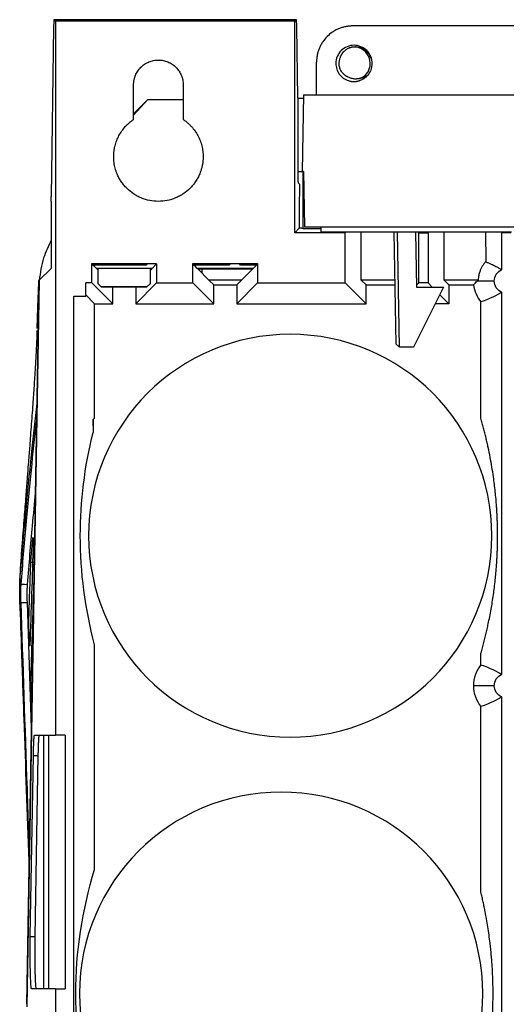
# Model space of a CAD drawing. Header units: millimetres. Extents: x 156812 to 157936, y 112087 to 113571.
# Tile 14 of 204: x 156813 to 156894, y 112869 to 113032. Entities that reach past the tile are written whole.
import ezdxf

# ---------------------------------------------------------------- set-up
doc = ezdxf.new("R2010")
doc.units = ezdxf.units.MM

msp = doc.modelspace()

# ---------------------------------------------------------------- linework, layer by layer
at = {"color": 7, "linetype": 'Continuous', "lineweight": 25}
for p, q in [((156819.43, 113032.06), (156819.16, 113032.33)), ((156819.16, 113032.33), (156819.16, 113032.33)), ((156824.16, 113032.33), (156819.16, 113032.33)), ((156824.16, 113032.33), (156819.16, 113032.33)), ((156819.43, 113032.06), (156819.43, 112913.89)), ((156858.98, 113032.06), (156819.43, 113032.06)), ((156824.16, 113032.33), (156824.18, 113032.31)), ((156854.22, 113032.31), (156824.18, 113032.31)), ((156854.25, 113032.33), (156854.22, 113032.31)), ((156859.25, 113032.33), (156854.25, 113032.33)), ((156854.25, 113032.33), (156854.25, 113032.33)), ((156859.25, 113032.33), (156854.25, 113032.33)), ((156858.98, 113032.06), (156859.25, 113032.33)), ((156858.98, 112997.06), (156858.98, 113032.06)), ((156859.25, 113032.33), (156859.25, 113032.33)), ((156929.28, 113031.29), (156868.57, 113031.29)), ((156819.09, 113031.08), (156818.7, 113003.05)), ((156859.48, 113019.41), (156859.31, 113031.07)), ((156871.13, 113026.86), (156871.03, 113027.07)), ((156862.58, 113019.89), (156862.58, 113025.3)), ((156832.33, 113015.81), (156832.33, 113021.55)), ((156840.53, 113021.55), (156840.53, 113015.81)), ((156860.43, 113019.89), (156860.2, 113007.18)), ((156860.43, 113019.89), (156937.43, 113019.89)), ((156834.7, 113019.14), (156832.33, 113016.54)), ((156832.34, 113016.78), (156834.7, 113019.14)), ((156834.7, 113019.14), (156840.53, 113019.14)), ((156859.54, 113019.35), (156859.48, 113019.41)), ((156859.54, 113007.26), (156859.54, 113019.35)), ((156859.54, 113019.33), (156860.42, 113019.33)), ((156833.11, 113017.5), (156832.33, 113016.76)), ((156859.54, 113007.18), (156860.2, 113007.18)), ((156860.43, 113007.18), (156860.2, 113007.18)), ((156860.37, 112997.72), (156860.37, 113007.18)), ((156860.43, 113007.18), (156860.59, 112998.06)), ((156859.61, 113005.26), (156859.75, 113005.12)), ((156818.69, 113002.3), (156818.69, 112991.16)), ((156858.98, 112997.06), (156859.74, 112997.82)), ((156867.33, 112997.06), (156858.98, 112997.06)), ((156863.37, 112997.72), (156860.37, 112997.72)), ((156860.59, 112998.06), (156937.27, 112998.06)), ((156863.37, 112997.16), (156863.37, 112998.06)), ((156867.42, 112997.16), (156863.37, 112997.16)), ((156867.33, 112997.06), (156867.42, 112997.16)), ((156867.33, 112988.75), (156867.33, 112997.06)), ((156879.43, 112997.16), (156867.42, 112997.16)), ((156869.98, 112989.23), (156869.99, 112997.16)), ((156875.76, 112978.62), (156875.42, 112997.16)), ((156876.3, 112978.1), (156875.98, 112997.16)), ((156878.98, 112997.16), (156879.14, 112988.05)), ((156879.53, 112997.06), (156879.43, 112997.16)), ((156881.12, 112997.16), (156879.43, 112997.16)), ((156879.53, 112988.75), (156879.53, 112997.06)), ((156879.53, 112997.06), (156881.03, 112997.06)), ((156881.12, 112997.16), (156881.03, 112997.06)), ((156881.03, 112997.06), (156881.03, 112988.75)), ((156893.13, 112997.16), (156881.12, 112997.16)), ((156883.68, 112989.23), (156883.69, 112997.16)), ((156890.56, 112997.16), (156890.57, 112992.24)), ((156893.23, 112997.06), (156893.13, 112997.16)), ((156894.82, 112997.16), (156893.13, 112997.16)), ((156893.23, 112990.92), (156893.23, 112997.06)), ((156894.73, 112997.06), (156893.23, 112997.06)), ((156818.68, 112991.14), (156816.71, 112989.18)), ((156825.43, 112991.95), (156834.63, 112991.95)), ((156825.43, 112988.75), (156825.43, 112991.95)), ((156825.43, 112991.95), (156825.57, 112991.81)), ((156825.57, 112991.75), (156825.57, 112991.81)), ((156825.57, 112991.78), (156834.45, 112991.78)), ((156835.39, 112991.16), (156826.16, 112991.16)), ((156826.16, 112991.16), (156826.18, 112991.14)), ((156826.18, 112991.14), (156826.28, 112991.03)), ((156826.38, 112991.14), (156826.18, 112991.14)), ((156826.28, 112991.03), (156826.38, 112991.03)), ((156826.38, 112991.14), (156826.42, 112988.64)), ((156834.45, 112991.78), (156834.45, 112991.71)), ((156834.63, 112991.89), (156834.63, 112991.95)), ((156836.13, 112991.89), (156834.63, 112991.89)), ((156835.1, 112988.64), (156835.14, 112991.14)), ((156835.14, 112991.14), (156835.38, 112991.14)), ((156835.14, 112990.9), (156835.27, 112991.03)), ((156835.27, 112991.03), (156835.14, 112991.03)), ((156835.27, 112991.03), (156835.38, 112991.14)), ((156835.38, 112991.14), (156835.39, 112991.16)), ((156836.13, 112991.89), (156835.39, 112991.16)), ((156836.13, 112991.89), (156836.13, 112988.75)), ((156842.13, 112991.95), (156848.33, 112991.95)), ((156842.13, 112988.75), (156842.13, 112991.95)), ((156842.13, 112991.95), (156842.27, 112991.81)), ((156842.27, 112991.75), (156842.27, 112991.81)), ((156848.15, 112991.71), (156842.3, 112991.71)), ((156852.09, 112991.16), (156842.86, 112991.16)), ((156842.86, 112991.16), (156842.88, 112991.14)), ((156842.88, 112991.14), (156842.98, 112991.03)), ((156842.88, 112991.14), (156852.08, 112991.14)), ((156842.98, 112991.03), (156844.78, 112989.23)), ((156851.97, 112991.03), (156842.98, 112991.03)), ((156843.67, 112990.35), (156843.68, 112991.03)), ((156848.15, 112991.78), (156848.33, 112991.95)), ((156848.33, 112991.89), (156848.15, 112991.71)), ((156848.15, 112991.78), (156848.15, 112991.71)), ((156848.33, 112991.89), (156848.33, 112991.95)), ((156849.83, 112991.89), (156848.33, 112991.89)), ((156849.83, 112991.95), (156852.83, 112991.95)), ((156849.83, 112991.95), (156849.83, 112991.89)), ((156849.83, 112991.95), (156850, 112991.78)), ((156850, 112991.71), (156849.83, 112991.89)), ((156850, 112991.78), (156852.65, 112991.78)), ((156850, 112991.78), (156850, 112991.71)), ((156852.65, 112991.71), (156850, 112991.71)), ((156850.17, 112989.23), (156851.97, 112991.03)), ((156851.97, 112991.03), (156852.08, 112991.14)), ((156852.08, 112991.14), (156852.09, 112991.16)), ((156852.65, 112991.71), (156852.09, 112991.16)), ((156852.65, 112991.71), (156852.69, 112991.75)), ((156852.83, 112991.95), (156852.69, 112991.81)), ((156852.69, 112991.75), (156852.69, 112991.81)), ((156852.83, 112991.95), (156852.83, 112988.75)), ((156816.67, 112989.13), (156814.63, 112869.3)), ((156816.71, 112989.17), (156814.66, 112868.86)), ((156844.78, 112989.23), (156845.57, 112988.45)), ((156850.17, 112989.23), (156844.78, 112989.23)), ((156849.39, 112988.45), (156850.17, 112989.23)), ((156869.98, 112989.23), (156870.77, 112988.45)), ((156875.57, 112989.23), (156869.98, 112989.23)), ((156883.68, 112989.23), (156884.47, 112988.45)), ((156889.32, 112989.23), (156883.68, 112989.23)), ((156891.98, 112989.06), (156889.15, 112989.06)), ((156825.43, 112988.75), (156824.43, 112988.75)), ((156824.43, 112986.57), (156824.43, 112988.75)), ((156825.43, 112988.75), (156828.87, 112985.31)), ((156826.93, 112988.14), (156826.42, 112988.64)), ((156826.53, 112988.53), (156826.42, 112988.64)), ((156827.04, 112988.03), (156826.53, 112988.53)), ((156826.93, 112988.14), (156834.59, 112988.14)), ((156826.93, 112988.14), (156827.04, 112988.03)), ((156834.48, 112988.03), (156827.04, 112988.03)), ((156828.87, 112985.31), (156828.87, 112988.03)), ((156836.13, 112988.75), (156832.69, 112985.31)), ((156832.69, 112988.03), (156832.69, 112985.31)), ((156834.48, 112988.03), (156834.99, 112988.53)), ((156834.48, 112988.03), (156834.59, 112988.14)), ((156835.1, 112988.64), (156834.59, 112988.14)), ((156835.1, 112988.64), (156834.99, 112988.53)), ((156836.13, 112988.75), (156842.13, 112988.75)), ((156842.13, 112988.75), (156845.57, 112985.31)), ((156845.57, 112985.31), (156845.57, 112988.45)), ((156845.57, 112988.45), (156849.39, 112988.45)), ((156852.83, 112988.75), (156849.39, 112985.31)), ((156849.39, 112988.45), (156849.39, 112985.31)), ((156852.83, 112988.75), (156867.33, 112988.75)), ((156867.33, 112988.75), (156870.77, 112985.31)), ((156870.77, 112985.31), (156870.77, 112988.45)), ((156870.77, 112988.45), (156875.58, 112988.45)), ((156883.61, 112988.05), (156878.63, 112978.1)), ((156879.13, 112988.36), (156879.53, 112988.75)), ((156879.14, 112988.05), (156883.61, 112988.05)), ((156881.03, 112988.75), (156879.53, 112988.75)), ((156881.73, 112988.05), (156881.03, 112988.75)), ((156884.47, 112988.45), (156884.47, 112985.31)), ((156884.47, 112988.45), (156888.57, 112988.45)), ((156893.23, 112923.92), (156893.23, 112987.21)), ((156822.43, 112986.57), (156824.43, 112986.57)), ((156822.43, 112681.52), (156822.43, 112986.57)), ((156825.87, 112985.31), (156824.43, 112986.75)), ((156884.47, 112985.31), (156882.98, 112986.79)), ((156889.79, 112966.33), (156889.79, 112985.59)), ((156825.87, 112985.31), (156828.87, 112985.31)), ((156825.87, 112966.33), (156825.87, 112985.31)), ((156832.69, 112985.31), (156845.57, 112985.31)), ((156849.39, 112985.31), (156870.77, 112985.31)), ((156884.47, 112985.31), (156882.24, 112985.31)), ((156816.37, 112981.57), (156816.36, 112981.22)), ((156875.76, 112978.62), (156876.3, 112978.1)), ((156878.63, 112978.1), (156876.3, 112978.1)), ((156825.58, 112966.05), (156825.87, 112966.33)), ((156825.58, 112966.05), (156825.61, 112963.98)), ((156825.61, 112966.08), (156825.61, 112963.98)), ((156815.32, 112942.5), (156815.87, 112942.49)), ((156814.7, 112935.85), (156815.4, 112915)), ((156825.87, 112891.63), (156825.87, 112928.81)), ((156889.79, 112925.53), (156889.79, 112927.45)), ((156815.58, 112923.27), (156815.29, 112923.28)), ((156815.54, 112922.96), (156815.29, 112922.96)), ((156891.98, 112922.06), (156888.54, 112922.06)), ((156815.5, 112920.68), (156815.46, 112919.48)), ((156893.23, 112853.92), (156893.23, 112920.21)), ((156889.79, 112887.86), (156889.79, 112918.59)), ((156815.94, 112913.89), (156819.43, 112913.89)), ((156817.43, 112913.89), (156817.43, 112871.89)), ((156818.23, 112913.89), (156818.23, 112871.89)), ((156821.03, 112913.89), (156819.43, 112913.89)), ((156821.03, 112913.89), (156821.03, 112871.89)), ((156815.24, 112880.52), (156815.76, 112910.52)), ((156815.76, 112910.52), (156816.56, 112910.52)), ((156815.24, 112880.52), (156816.04, 112880.52)), ((156819.43, 112871.89), (156815.43, 112871.89)), ((156819.43, 112871.89), (156819.43, 112667.91)), ((156819.43, 112871.89), (156821.03, 112871.89))]:
    msp.add_line(p, q, dxfattribs=at)
at = {"color": 7, "linetype": 'Continuous', "lineweight": 25, "flags": 128}
for points in [[(156859.75, 113005.12), (156859.74, 113001.03), (156859.74, 112997.82)], [(156818.68, 112991.14), (156818.69, 112991.15), (156818.69, 112991.16)], [(156825.6, 112991.71), (156825.58, 112991.73), (156825.57, 112991.75)], [(156826.16, 112991.16), (156825.85, 112991.47), (156825.6, 112991.71)], [(156834.45, 112991.71), (156829.5, 112991.71), (156825.6, 112991.71)], [(156834.45, 112991.78), (156834.55, 112991.87), (156834.63, 112991.95)], [(156834.63, 112991.89), (156834.53, 112991.79), (156834.45, 112991.71)], [(156842.27, 112991.78), (156842.94, 112991.78), (156848.15, 112991.78)], [(156842.27, 112991.75), (156842.29, 112991.73), (156842.3, 112991.71)], [(156842.86, 112991.16), (156842.55, 112991.47), (156842.3, 112991.71)], [(156816.71, 112989.17), (156816.71, 112989.17), (156816.71, 112989.18)], [(156813.71, 112938.85), (156814.28, 112938.85), (156814.72, 112938.84)], [(156813.7, 112935.85), (156814.26, 112935.85), (156814.7, 112935.85)], [(156816.04, 112880.52), (156816.33, 112897.32), (156816.56, 112910.52)]]:
    msp.add_lwpolyline(points, dxfattribs=at)
at = {"color": 7, "linetype": 'Continuous', "lineweight": 25}
for centre, radius, start, end in [((156868.78, 113025.09), 2.7, 297.5213, 107.4787), ((156868.78, 113025.09), 3, 251.8895, 296.8895), ((156893.98, 112989.06), 5.44, 186.478, 219.6275), ((156858.23, 112946.89), 33.35, 90, 270), ((156858.23, 112946.89), 33.35, 270, 90), ((156893.98, 112922.06), 5.44, 140.3725, 180), ((156893.98, 112922.06), 5.44, 180, 219.6275), ((156856.73, 112871.09), 33.35, 90, 270), ((156856.73, 112871.09), 33.35, 270, 90)]:
    msp.add_arc(centre, radius, start, end, dxfattribs=at)
for points, knots in [([(156819.16, 113032.33), (156819.16, 113032.33), (156819.15, 113032.33), (156819.15, 113032.31), (156819.14, 113032.29), (156819.14, 113032.26), (156819.13, 113032.21), (156819.13, 113032.12), (156819.12, 113031.99), (156819.11, 113031.8), (156819.1, 113031.58), (156819.1, 113031.34), (156819.1, 113031.17), (156819.09, 113031.08)], [0, 0, 0, 0, 0.05675, 0.113214, 0.169653, 0.226325, 0.283488, 0.39081, 0.498719, 0.629071, 0.760025, 0.879871, 1, 1, 1, 1]), ([(156859.31, 113031.07), (156859.31, 113031.12), (156859.31, 113031.21), (156859.31, 113031.33), (156859.31, 113031.45), (156859.3, 113031.61), (156859.3, 113031.8), (156859.29, 113031.98), (156859.28, 113032.12), (156859.27, 113032.22), (156859.26, 113032.28), (156859.26, 113032.32), (156859.25, 113032.33), (156859.25, 113032.33)], [0, 0, 0, 0, 0.060333, 0.120396, 0.180501, 0.240958, 0.368868, 0.496987, 0.606184, 0.715505, 0.810706, 0.905129, 1, 1, 1, 1]), ([(156868.57, 113031.29), (156868.49, 113031.29), (156868.33, 113031.29), (156868.08, 113031.27), (156867.84, 113031.25), (156867.6, 113031.21), (156867.24, 113031.15), (156866.78, 113031.03), (156866.22, 113030.82), (156865.69, 113030.57), (156865.04, 113030.17), (156864.31, 113029.56), (156863.7, 113028.83), (156863.3, 113028.18), (156863.05, 113027.65), (156862.84, 113027.09), (156862.71, 113026.58), (156862.63, 113026.11), (156862.59, 113025.71), (156862.58, 113025.43), (156862.58, 113025.3)], [0, 0, 0, 0, 0.026066, 0.052074, 0.078069, 0.104093, 0.130191, 0.193499, 0.256916, 0.318518, 0.380229, 0.500008, 0.619786, 0.681388, 0.7431, 0.806405, 0.869824, 0.913222, 0.956547, 1, 1, 1, 1]), ([(156871.78, 113025.09), (156871.78, 113025.47), (156871.71, 113025.87), (156871.4, 113026.6), (156871.18, 113026.94), (156870.63, 113027.48), (156870.3, 113027.71), (156869.56, 113028.01), (156869.17, 113028.09), (156868.4, 113028.09), (156868, 113028.01), (156867.27, 113027.71), (156866.93, 113027.48), (156866.39, 113026.94), (156866.16, 113026.6), (156865.86, 113025.87), (156865.78, 113025.47), (156865.78, 113025.09)], [0, 0, 0, 0, 0.125, 0.125, 0.25, 0.25, 0.375, 0.375, 0.5, 0.5, 0.625, 0.625, 0.75, 0.75, 0.875, 0.875, 1, 1, 1, 1]), ([(156866.51, 113026.03), (156866.53, 113026.07), (156866.55, 113026.16), (156866.6, 113026.28), (156866.64, 113026.38), (156866.69, 113026.47), (156866.74, 113026.58), (156866.86, 113026.76), (156867.03, 113026.98), (156867.25, 113027.21), (156867.47, 113027.38), (156867.72, 113027.54), (156867.89, 113027.62), (156867.97, 113027.66)], [0, 0, 0, 0, 0.0627226, 0.1191917, 0.1692582, 0.2128266, 0.2498413, 0.3279774, 0.5003442, 0.6149534, 0.7505381, 0.8750415, 1, 1, 1, 1]), ([(156867.97, 113027.66), (156868.02, 113027.68), (156868.11, 113027.72), (156868.25, 113027.76), (156868.41, 113027.8), (156868.6, 113027.84), (156868.86, 113027.87), (156869.28, 113027.86), (156869.8, 113027.75), (156870.43, 113027.47), (156871.07, 113026.95), (156871.59, 113026.13), (156871.81, 113025.08), (156871.67, 113024.24), (156871.43, 113023.7), (156871.27, 113023.42), (156871.09, 113023.17), (156870.88, 113022.94), (156870.66, 113022.74), (156870.41, 113022.56), (156870.23, 113022.46), (156870.14, 113022.41)], [0, 0, 0, 0, 0.016692, 0.034268, 0.052695, 0.071933, 0.101688, 0.143374, 0.217924, 0.286276, 0.38, 0.499945, 0.615488, 0.748777, 0.785683, 0.82225, 0.858272, 0.893567, 0.928792, 0.964334, 1, 1, 1, 1]), ([(156832.33, 113021.55), (156832.33, 113021.62), (156832.33, 113021.75), (156832.34, 113021.95), (156832.37, 113022.15), (156832.4, 113022.35), (156832.45, 113022.54), (156832.5, 113022.74), (156832.56, 113022.93), (156832.71, 113023.3), (156832.99, 113023.84), (156833.51, 113024.47), (156834.13, 113024.98), (156834.85, 113025.36), (156835.62, 113025.6), (156836.43, 113025.67), (156837.23, 113025.6), (156838, 113025.36), (156838.72, 113024.98), (156839.34, 113024.47), (156839.86, 113023.84), (156840.18, 113023.25), (156840.36, 113022.74), (156840.45, 113022.35), (156840.52, 113021.95), (156840.52, 113021.68), (156840.53, 113021.55)], [0, 0, 0, 0, 0.015767, 0.031423, 0.047005, 0.062551, 0.0781, 0.09369, 0.10936, 0.125145, 0.18758, 0.250103, 0.312538, 0.37506, 0.437495, 0.500018, 0.562453, 0.624975, 0.68741, 0.749933, 0.812368, 0.87489, 0.906304, 0.937423, 0.968553, 1, 1, 1, 1]), ([(156865.78, 113025.09), (156865.78, 113024.78), (156865.83, 113024.47), (156866.03, 113023.86), (156866.17, 113023.58), (156866.54, 113023.07), (156866.76, 113022.85), (156867.26, 113022.48), (156867.55, 113022.33), (156867.85, 113022.24)], [0, 0, 0, 0, 0.25, 0.25, 0.5, 0.5, 0.75, 0.75, 1, 1, 1, 1]), ([(156867.84, 113022.82), (156867.79, 113022.84), (156867.7, 113022.88), (156867.57, 113022.94), (156867.46, 113023.02), (156867.35, 113023.09), (156867.26, 113023.16), (156867.18, 113023.22), (156867.11, 113023.29), (156866.97, 113023.42), (156866.74, 113023.69), (156866.49, 113024.14), (156866.35, 113024.63), (156866.32, 113025.01), (156866.33, 113025.28), (156866.36, 113025.5), (156866.41, 113025.76), (156866.48, 113025.93), (156866.51, 113026.03)], [0, 0, 0, 0, 0.040357, 0.078183, 0.113433, 0.146082, 0.176128, 0.203581, 0.228465, 0.250808, 0.354635, 0.500361, 0.645933, 0.750059, 0.796847, 0.854053, 0.921808, 1, 1, 1, 1]), ([(156867.85, 113022.24), (156867.9, 113022.22), (156868.01, 113022.19), (156868.17, 113022.15), (156868.32, 113022.12), (156868.48, 113022.1), (156868.62, 113022.09), (156868.77, 113022.09), (156868.9, 113022.09), (156869.04, 113022.1), (156869.17, 113022.12), (156869.29, 113022.14), (156869.42, 113022.17), (156869.53, 113022.2), (156869.64, 113022.23), (156869.75, 113022.27), (156870.01, 113022.37), (156870.34, 113022.56), (156870.61, 113022.8), (156870.72, 113022.93), (156870.75, 113022.97), (156870.77, 113023), (156870.78, 113023.03), (156870.78, 113023.05), (156870.77, 113023.05), (156870.74, 113023.05), (156870.71, 113023.04), (156870.67, 113023.02), (156870.62, 113022.99), (156870.56, 113022.95), (156870.49, 113022.91), (156870.39, 113022.86), (156870.29, 113022.81), (156870.16, 113022.75), (156870.08, 113022.71), (156870.03, 113022.69)], [0, 0, 0, 0, 0.041036, 0.080888, 0.119509, 0.15686, 0.192915, 0.227656, 0.261311, 0.294213, 0.326309, 0.357552, 0.387895, 0.4173, 0.445734, 0.473167, 0.499576, 0.65039, 0.748995, 0.763745, 0.775646, 0.784791, 0.791335, 0.795686, 0.799044, 0.804125, 0.812008, 0.822962, 0.837082, 0.854408, 0.874963, 0.901103, 0.930668, 0.963646, 1, 1, 1, 1]), ([(156870.03, 113022.69), (156869.98, 113022.67), (156869.87, 113022.63), (156869.72, 113022.59), (156869.57, 113022.56), (156869.44, 113022.53), (156869.33, 113022.52), (156869.22, 113022.51), (156869.13, 113022.51), (156869.05, 113022.51), (156868.98, 113022.51), (156868.84, 113022.51), (156868.63, 113022.54), (156868.34, 113022.6), (156868.08, 113022.69), (156867.92, 113022.78), (156867.84, 113022.82)], [0, 0, 0, 0, 0.07693, 0.147746, 0.212434, 0.271023, 0.32358, 0.370193, 0.410967, 0.44601, 0.475426, 0.499315, 0.63283, 0.761028, 0.88366, 1, 1, 1, 1]), ([(156829.03, 113009.65), (156829.03, 113009.74), (156829.03, 113009.91), (156829.04, 113010.17), (156829.07, 113010.43), (156829.1, 113010.69), (156829.14, 113010.94), (156829.19, 113011.2), (156829.3, 113011.66), (156829.51, 113012.32), (156829.89, 113013.15), (156830.37, 113013.93), (156830.84, 113014.52), (156831.26, 113014.96), (156831.6, 113015.26), (156831.95, 113015.55), (156832.2, 113015.72), (156832.33, 113015.81)], [0, 0, 0, 0, 0.036, 0.071829, 0.107531, 0.14315, 0.17873, 0.214317, 0.249953, 0.375192, 0.500123, 0.624832, 0.750249, 0.81257, 0.874809, 0.937207, 1, 1, 1, 1]), ([(156840.53, 113015.81), (156840.6, 113015.76), (156840.74, 113015.66), (156840.95, 113015.51), (156841.15, 113015.34), (156841.35, 113015.18), (156841.54, 113015), (156841.72, 113014.82), (156842.05, 113014.47), (156842.49, 113013.93), (156842.97, 113013.15), (156843.35, 113012.32), (156843.58, 113011.6), (156843.71, 113011.01), (156843.78, 113010.56), (156843.82, 113010.11), (156843.82, 113009.8), (156843.83, 113009.65)], [0, 0, 0, 0, 0.035915, 0.071677, 0.107332, 0.142922, 0.178493, 0.214089, 0.249755, 0.375095, 0.499837, 0.624739, 0.750023, 0.812325, 0.874596, 0.937075, 1, 1, 1, 1]), ([(156843.83, 113009.65), (156843.83, 113009.56), (156843.82, 113009.38), (156843.81, 113009.12), (156843.79, 113008.86), (156843.75, 113008.59), (156843.71, 113008.33), (156843.66, 113008.08), (156843.6, 113007.82), (156843.53, 113007.57), (156843.45, 113007.31), (156843.36, 113007.06), (156843.21, 113006.67), (156842.96, 113006.16), (156842.59, 113005.53), (156842.16, 113004.95), (156841.51, 113004.23), (156840.75, 113003.61), (156839.92, 113003.11), (156839.05, 113002.7), (156837.88, 113002.34), (156836.43, 113002.2), (156834.97, 113002.34), (156833.81, 113002.7), (156832.93, 113003.11), (156832.1, 113003.61), (156831.35, 113004.23), (156830.7, 113004.95), (156830.26, 113005.53), (156829.89, 113006.15), (156829.61, 113006.74), (156829.41, 113007.27), (156829.27, 113007.73), (156829.16, 113008.2), (156829.08, 113008.68), (156829.04, 113009.16), (156829.03, 113009.49), (156829.03, 113009.65)], [0, 0, 0, 0, 0.011457, 0.022854, 0.034204, 0.045524, 0.056827, 0.068128, 0.079442, 0.090784, 0.102168, 0.113609, 0.125121, 0.156254, 0.187534, 0.218912, 0.250088, 0.312643, 0.343828, 0.375007, 0.43754, 0.500011, 0.562442, 0.624999, 0.656148, 0.687367, 0.749911, 0.781073, 0.812482, 0.843724, 0.874881, 0.895922, 0.916768, 0.937509, 0.958233, 0.979034, 1, 1, 1, 1]), ([(156859.61, 113005.26), (156859.6, 113005.27), (156859.6, 113005.27), (156859.6, 113005.29), (156859.59, 113005.32), (156859.59, 113005.37), (156859.58, 113005.42), (156859.57, 113005.51), (156859.57, 113005.65), (156859.56, 113005.88), (156859.55, 113006.17), (156859.54, 113006.49), (156859.54, 113006.77), (156859.54, 113007.01), (156859.54, 113007.18), (156859.54, 113007.26)], [0, 0, 0, 0, 0.048036, 0.095581, 0.142892, 0.190226, 0.237844, 0.286001, 0.392879, 0.500119, 0.628386, 0.756977, 0.83812, 0.918702, 1, 1, 1, 1]), ([(156818.69, 113002.3), (156818.69, 113002.34), (156818.69, 113002.43), (156818.69, 113002.55), (156818.69, 113002.68), (156818.7, 113002.8), (156818.7, 113002.93), (156818.7, 113003.01), (156818.7, 113003.05)], [0, 0, 0, 0, 0.164933, 0.330558, 0.496876, 0.663889, 0.831597, 1, 1, 1, 1]), ([(156860.37, 112997.74), (156860.37, 112997.74), (156860.37, 112997.75), (156860.36, 112997.75), (156860.34, 112997.76), (156860.3, 112997.77), (156860.26, 112997.77), (156860.2, 112997.78), (156860.09, 112997.8), (156859.94, 112997.81), (156859.81, 112997.82), (156859.74, 112997.82)], [0, 0, 0, 0, 0.083344, 0.166494, 0.249598, 0.332809, 0.416276, 0.500148, 0.667316, 0.833532, 1, 1, 1, 1]), ([(156818.69, 112995.81), (156818.22, 112994.84), (156817.18, 112992.7), (156816.88, 112990.43), (156816.71, 112989.18)], [0, 0, 0, 0, 0.449657, 1, 1, 1, 1]), ([(156890.57, 112992.24), (156890.52, 112992.19), (156890.42, 112992.08), (156890.28, 112991.9), (156890.14, 112991.71), (156890.01, 112991.52), (156889.89, 112991.3), (156889.78, 112991.08), (156889.67, 112990.85), (156889.58, 112990.6), (156889.49, 112990.31), (156889.41, 112989.99), (156889.35, 112989.63), (156889.33, 112989.37), (156889.32, 112989.23)], [0, 0, 0, 0, 0.065704, 0.133315, 0.202831, 0.274254, 0.347583, 0.422816, 0.499955, 0.577891, 0.666868, 0.766881, 0.877927, 1, 1, 1, 1]), ([(156890.57, 112992.24), (156890.72, 112992.18), (156891.02, 112992.06), (156891.46, 112991.87), (156891.87, 112991.68), (156892.25, 112991.49), (156892.6, 112991.3), (156892.92, 112991.12), (156893.13, 112990.98), (156893.23, 112990.92)], [0, 0, 0, 0, 0.175059, 0.339384, 0.492975, 0.635832, 0.767955, 0.889344, 1, 1, 1, 1]), ([(156891.98, 112989.06), (156891.98, 112989.46), (156892.1, 112989.85), (156892.54, 112990.51), (156892.86, 112990.77), (156893.23, 112990.92)], [0, 0, 0, 0, 0.5, 0.5, 1, 1, 1, 1]), ([(156816.36, 112981.22), (156816.39, 112981.97), (156816.49, 112985.02), (156816.59, 112987.36), (156816.67, 112989.13)], [0, 0, 0, 0, 0.2463, 1, 1, 1, 1]), ([(156888.57, 112988.45), (156888.67, 112988.56), (156888.85, 112988.76), (156889.05, 112988.96), (156889.15, 112989.06)], [0, 0, 0, 0, 0.514133, 1, 1, 1, 1]), ([(156893.23, 112987.21), (156892.86, 112987.36), (156892.54, 112987.62), (156892.1, 112988.27), (156891.98, 112988.67), (156891.98, 112989.06)], [0, 0, 0, 0, 0.5, 0.5, 1, 1, 1, 1]), ([(156816.34, 112980.87), (156816.32, 112980.26), (156816.27, 112978.93), (156816.16, 112976.88), (156816.05, 112974.89), (156815.95, 112973.19), (156815.82, 112971.17), (156815.63, 112968.49), (156815.42, 112965.56), (156815.23, 112963.11), (156815.11, 112961.52), (156815, 112960.07), (156814.88, 112958.48), (156814.71, 112956.39), (156814.5, 112953.64), (156814.23, 112950.24), (156813.92, 112946.16), (156813.68, 112943.12), (156813.56, 112941.5)], [0, 0, 0, 0, 0.054794, 0.119427, 0.17425, 0.220105, 0.258372, 0.340514, 0.437479, 0.485242, 0.523833, 0.553915, 0.590727, 0.64424, 0.712358, 0.795048, 0.891313, 1, 1, 1, 1]), ([(156816.32, 112968.76), (156816.02, 112966.18), (156815.4, 112960.74), (156814.48, 112951.34), (156813.86, 112944.13), (156813.56, 112940.53)], [0, 0, 0, 0, 0.31113, 0.655566, 1, 1, 1, 1]), ([(156889.79, 112927.45), (156889.83, 112927.59), (156889.91, 112927.88), (156890.03, 112928.32), (156890.15, 112928.76), (156890.26, 112929.2), (156890.38, 112929.64), (156890.48, 112930.09), (156890.59, 112930.53), (156890.7, 112930.97), (156890.8, 112931.41), (156890.9, 112931.86), (156891.12, 112932.89), (156891.44, 112934.51), (156891.83, 112936.89), (156892.13, 112939.25), (156892.31, 112941.2), (156892.41, 112942.6), (156892.44, 112943.21), (156892.47, 112943.81), (156892.5, 112944.47), (156892.52, 112945.2), (156892.54, 112946.04), (156892.54, 112946.89), (156892.54, 112947.74), (156892.52, 112948.57), (156892.5, 112949.3), (156892.47, 112949.97), (156892.44, 112950.57), (156892.41, 112951.18), (156892.35, 112952.03), (156892.27, 112953.07), (156892.15, 112954.27), (156892.01, 112955.48), (156891.82, 112956.85), (156891.59, 112958.34), (156891.3, 112959.95), (156891.04, 112961.26), (156890.81, 112962.31), (156890.62, 112963.12), (156890.43, 112963.93), (156890.22, 112964.74), (156890.01, 112965.54), (156889.86, 112966.07), (156889.79, 112966.33)], [0, 0, 0, 0, 0.0214995, 0.042525, 0.0630769, 0.0831552, 0.1027602, 0.1218922, 0.1405514, 0.1587381, 0.1764526, 0.1936953, 0.2104665, 0.2935015, 0.3622154, 0.4162796, 0.4563296, 0.4642056, 0.4712736, 0.4775672, 0.4831339, 0.4895377, 0.4950207, 0.499981, 0.5049412, 0.5104241, 0.5168279, 0.5223945, 0.528688, 0.5357562, 0.5436324, 0.5619533, 0.5837055, 0.6089648, 0.6377796, 0.6820054, 0.7325785, 0.7895337, 0.8206408, 0.8533337, 0.8876144, 0.9234847, 0.9609461, 1, 1, 1, 1]), ([(156813.71, 112938.85), (156813.99, 112942.19), (156814.55, 112948.86), (156815.4, 112957.84), (156815.98, 112963.14), (156816.27, 112965.76)], [0, 0, 0, 0, 0.336566, 0.673097, 1, 1, 1, 1]), ([(156816.07, 112954.09), (156815.9, 112952.27), (156815.44, 112947.52), (156814.99, 112942.15), (156814.72, 112938.84)], [0, 0, 0, 0, 0.384444, 1, 1, 1, 1]), ([(156815.32, 112942.58), (156815.35, 112942.91), (156815.4, 112943.57), (156815.49, 112944.56), (156815.57, 112945.55), (156815.63, 112946.19), (156815.66, 112946.52)], [0, 0, 0, 0, 0.250129, 0.500168, 0.750123, 1, 1, 1, 1]), ([(156815.66, 112946.52), (156815.66, 112946.53), (156815.66, 112946.55), (156815.66, 112946.57), (156815.67, 112946.58), (156815.67, 112946.59), (156815.68, 112946.58), (156815.69, 112946.53), (156815.71, 112946.41), (156815.72, 112946.25), (156815.73, 112946.08), (156815.73, 112945.94), (156815.73, 112945.82), (156815.73, 112945.76), (156815.73, 112945.73)], [0, 0, 0, 0, 0.050153, 0.098901, 0.147185, 0.195977, 0.246216, 0.364543, 0.487166, 0.617238, 0.745604, 0.830842, 0.913837, 1, 1, 1, 1]), ([(156813.56, 112941.5), (156813.54, 112941.07), (156813.5, 112940.21), (156813.51, 112938.18), (156813.59, 112935.83), (156813.66, 112933.37), (156813.74, 112930.99), (156813.86, 112927.23), (156814.01, 112922.56), (156814.19, 112917.18), (156814.35, 112912.53), (156814.49, 112908.22), (156814.63, 112904.06), (156814.76, 112900.22), (156814.88, 112896.65), (156814.96, 112894.07), (156815.01, 112892.67), (156815.02, 112892.36)], [0, 0, 0, 0, 0.0395981, 0.0788055, 0.1297333, 0.1791086, 0.2266325, 0.2723132, 0.4039676, 0.5063755, 0.5946414, 0.6828939, 0.7652453, 0.8445971, 0.9141836, 0.9811235, 1, 1, 1, 1]), ([(156813.53, 112936.04), (156813.5, 112936.94), (156813.48, 112937.82), (156813.49, 112939.37), (156813.52, 112940.04), (156813.56, 112940.53)], [0, 0, 0, 0, 0.5, 0.5, 1, 1, 1, 1]), ([(156815.84, 112940.3), (156815.81, 112939.62), (156815.67, 112935.19), (156815.5, 112929.83), (156815.34, 112924.92), (156815.3, 112923.69), (156815.29, 112923.38), (156815.29, 112923.3), (156815.29, 112923.28), (156815.29, 112923.28), (156815.29, 112923.28), (156815.29, 112923.28), (156815.29, 112923.28), (156815.29, 112923.28), (156815.29, 112923.28), (156815.29, 112923.28)], [0, 0, 0, 0, 0.120448, 0.779921, 0.944884, 0.986173, 0.996519, 0.999117, 0.999773, 0.99994, 0.999983, 0.999995, 0.999998, 0.999999, 1, 1, 1, 1]), ([(156813.7, 112935.85), (156813.69, 112935.92), (156813.69, 112936.06), (156813.68, 112936.28), (156813.68, 112936.48), (156813.67, 112936.69), (156813.67, 112936.89), (156813.67, 112937.08), (156813.67, 112937.28), (156813.67, 112937.46), (156813.67, 112937.68), (156813.67, 112937.93), (156813.68, 112938.19), (156813.69, 112938.43), (156813.7, 112938.66), (156813.71, 112938.79), (156813.71, 112938.85)], [0, 0, 0, 0, 0.059689, 0.118688, 0.177154, 0.23525, 0.293138, 0.350987, 0.408962, 0.467229, 0.525951, 0.620221, 0.714055, 0.808163, 0.90325, 1, 1, 1, 1]), ([(156814.72, 112938.84), (156814.71, 112938.68), (156814.7, 112938.49), (156814.68, 112938.06), (156814.68, 112937.82), (156814.67, 112937.03), (156814.68, 112936.46), (156814.7, 112935.85)], [0, 0, 0, 0, 0.25, 0.25, 0.5, 0.5, 1, 1, 1, 1]), ([(156815.03, 112893.03), (156814.76, 112900.87), (156814.36, 112912.36), (156813.86, 112926.69), (156813.63, 112933.18), (156813.53, 112936.04)], [0, 0, 0, 0, 0.546301, 0.800373, 1, 1, 1, 1]), ([(156815.06, 112895), (156814.96, 112898.31), (156814.52, 112911.96), (156814.05, 112925.55), (156813.7, 112935.85)], [0, 0, 0, 0, 0.242962, 1, 1, 1, 1]), ([(156815.08, 112929.19), (156815.07, 112929.71), (156815.03, 112930.75), (156815, 112931.8), (156814.98, 112932.32)], [0, 0, 0, 0, 0.500293, 1, 1, 1, 1]), ([(156815.16, 112928.79), (156815.16, 112928.77), (156815.16, 112928.74), (156815.16, 112928.7), (156815.15, 112928.67), (156815.15, 112928.64), (156815.14, 112928.63), (156815.13, 112928.67), (156815.11, 112928.75), (156815.1, 112928.87), (156815.09, 112929.02), (156815.09, 112929.13), (156815.08, 112929.19)], [0, 0, 0, 0, 0.062083, 0.122875, 0.1837, 0.245878, 0.360896, 0.481503, 0.605786, 0.736653, 0.866951, 1, 1, 1, 1]), ([(156891.98, 112922.06), (156891.98, 112922.46), (156892.1, 112922.85), (156892.54, 112923.51), (156892.86, 112923.77), (156893.23, 112923.92)], [0, 0, 0, 0, 0.5, 0.5, 1, 1, 1, 1]), ([(156815.39, 112919.87), (156815.37, 112920.39), (156815.34, 112921.42), (156815.31, 112922.45), (156815.29, 112922.96)], [0, 0, 0, 0, 0.502927, 1, 1, 1, 1]), ([(156893.23, 112920.21), (156892.86, 112920.36), (156892.54, 112920.62), (156892.1, 112921.27), (156891.98, 112921.67), (156891.98, 112922.06)], [0, 0, 0, 0, 0.5, 0.5, 1, 1, 1, 1]), ([(156815.46, 112919.48), (156815.46, 112919.47), (156815.46, 112919.43), (156815.46, 112919.39), (156815.45, 112919.36), (156815.45, 112919.33), (156815.44, 112919.33), (156815.43, 112919.36), (156815.42, 112919.43), (156815.41, 112919.5), (156815.4, 112919.59), (156815.4, 112919.71), (156815.39, 112919.82), (156815.39, 112919.87)], [0, 0, 0, 0, 0.063063, 0.124194, 0.184734, 0.246066, 0.363304, 0.481601, 0.604885, 0.670966, 0.736665, 0.86815, 1, 1, 1, 1]), ([(156815.76, 112910.52), (156815.76, 112910.59), (156815.76, 112910.72), (156815.76, 112910.92), (156815.77, 112911.11), (156815.77, 112911.3), (156815.78, 112911.48), (156815.78, 112911.66), (156815.79, 112912), (156815.81, 112912.47), (156815.83, 112912.99), (156815.86, 112913.4), (156815.88, 112913.64), (156815.9, 112913.77), (156815.92, 112913.84), (156815.93, 112913.88), (156815.94, 112913.89), (156815.94, 112913.89)], [0, 0, 0, 0, 0.033771, 0.067429, 0.10102, 0.134594, 0.168198, 0.20188, 0.235687, 0.367771, 0.500004, 0.627364, 0.754888, 0.81628, 0.877403, 0.938546, 1, 1, 1, 1]), ([(156816.56, 112910.52), (156816.56, 112910.59), (156816.56, 112910.74), (156816.56, 112910.97), (156816.57, 112911.19), (156816.57, 112911.41), (156816.58, 112911.62), (156816.59, 112911.84), (156816.59, 112912.04), (156816.6, 112912.25), (156816.61, 112912.44), (156816.62, 112912.63), (156816.62, 112912.81), (156816.63, 112913.01), (156816.65, 112913.23), (156816.66, 112913.43), (156816.68, 112913.6), (156816.69, 112913.73), (156816.71, 112913.82), (156816.73, 112913.88), (156816.74, 112913.89), (156816.74, 112913.89)], [0, 0, 0, 0, 0.037025, 0.074966, 0.113811, 0.153546, 0.19415, 0.235599, 0.277863, 0.320909, 0.364696, 0.409181, 0.454315, 0.500043, 0.573343, 0.646395, 0.718961, 0.790812, 0.86173, 0.931519, 1, 1, 1, 1]), ([(156890.04, 112855.44), (156890.07, 112855.57), (156890.13, 112855.84), (156890.22, 112856.24), (156890.3, 112856.65), (156890.39, 112857.05), (156890.47, 112857.46), (156890.54, 112857.86), (156890.62, 112858.27), (156890.69, 112858.67), (156890.76, 112859.08), (156890.86, 112859.67), (156890.99, 112860.46), (156891.13, 112861.46), (156891.26, 112862.47), (156891.38, 112863.48), (156891.48, 112864.49), (156891.57, 112865.49), (156891.64, 112866.49), (156891.7, 112867.45), (156891.74, 112868.34), (156891.77, 112869.15), (156891.78, 112869.97), (156891.79, 112870.82), (156891.79, 112871.76), (156891.77, 112872.76), (156891.74, 112873.78), (156891.7, 112874.78), (156891.64, 112875.79), (156891.56, 112876.79), (156891.47, 112877.79), (156891.37, 112878.8), (156891.24, 112879.94), (156891.07, 112881.19), (156890.86, 112882.53), (156890.67, 112883.67), (156890.48, 112884.64), (156890.32, 112885.45), (156890.15, 112886.26), (156889.97, 112887.07), (156889.85, 112887.59), (156889.79, 112887.86)], [0, 0, 0, 0, 0.022465, 0.044364, 0.0657, 0.086471, 0.106678, 0.126323, 0.145406, 0.163926, 0.181886, 0.199285, 0.240112, 0.277423, 0.311239, 0.341588, 0.368402, 0.391811, 0.411901, 0.428802, 0.440157, 0.449789, 0.458008, 0.465305, 0.472368, 0.481977, 0.493533, 0.507724, 0.52491, 0.545363, 0.569132, 0.596297, 0.62691, 0.673338, 0.725966, 0.784834, 0.823377, 0.864161, 0.907191, 0.952469, 1, 1, 1, 1]), ([(156815.43, 112871.89), (156815.43, 112871.89), (156815.43, 112871.89), (156815.42, 112871.9), (156815.41, 112871.92), (156815.4, 112871.98), (156815.37, 112872.14), (156815.34, 112872.5), (156815.31, 112872.98), (156815.28, 112873.68), (156815.25, 112874.72), (156815.23, 112875.93), (156815.23, 112876.99), (156815.22, 112877.75), (156815.22, 112878.48), (156815.23, 112879.1), (156815.23, 112879.63), (156815.24, 112880.09), (156815.24, 112880.38), (156815.24, 112880.52)], [0, 0, 0, 0, 0.016976, 0.033939, 0.050908, 0.067904, 0.150418, 0.233011, 0.305705, 0.378503, 0.499997, 0.635931, 0.701365, 0.766893, 0.824141, 0.88148, 0.921012, 0.960434, 1, 1, 1, 1]), ([(156816.23, 112871.89), (156816.23, 112871.89), (156816.22, 112871.89), (156816.21, 112871.92), (156816.19, 112871.99), (156816.17, 112872.18), (156816.13, 112872.62), (156816.09, 112873.45), (156816.05, 112874.72), (156816.03, 112876.18), (156816.02, 112877.41), (156816.02, 112878.24), (156816.03, 112878.7), (156816.03, 112879.17), (156816.03, 112879.63), (156816.04, 112880.08), (156816.04, 112880.38), (156816.04, 112880.52)], [0, 0, 0, 0, 0.0169379, 0.0473374, 0.092403, 0.1537549, 0.2331965, 0.3783749, 0.4999479, 0.6359607, 0.7667177, 0.8041439, 0.8424446, 0.8814052, 0.9208021, 0.9604085, 1, 1, 1, 1])]:
    msp.add_open_spline(points, degree=3, knots=knots, dxfattribs=at)
for points in [[(156824.16, 113032.33), (156824.16, 113032.33), (156824.16, 113032.33), (156824.16, 113032.33)], [(156889.15, 112989.06), (156889.21, 112989.12), (156889.27, 112989.18), (156889.32, 112989.23)], [(156893.23, 112987.21), (156892.43, 112986.67), (156891.28, 112986.13), (156889.79, 112985.59)], [(156823.51, 112946.89), (156823.51, 112952.58), (156824.21, 112958.28), (156825.61, 112963.98)], [(156825.87, 112928.81), (156824.3, 112934.84), (156823.51, 112940.86), (156823.51, 112946.89)], [(156815.73, 112945.73), (156815.54, 112940.08), (156815.36, 112934.44), (156815.16, 112928.79)], [(156814.98, 112932.62), (156815.09, 112935.91), (156815.21, 112939.21), (156815.32, 112942.5)], [(156815.32, 112942.5), (156815.32, 112942.53), (156815.32, 112942.55), (156815.32, 112942.58)], [(156814.98, 112932.32), (156814.98, 112932.43), (156814.97, 112932.54), (156814.98, 112932.62)], [(156889.79, 112925.53), (156891.28, 112924.99), (156892.43, 112924.46), (156893.23, 112923.92)], [(156815.29, 112922.96), (156815.28, 112923.08), (156815.28, 112923.19), (156815.29, 112923.28)], [(156893.23, 112920.21), (156892.43, 112919.67), (156891.28, 112919.13), (156889.79, 112918.59)], [(156822.76, 112871.09), (156822.76, 112877.94), (156823.8, 112884.78), (156825.87, 112891.63)], [(156825.87, 112850.55), (156823.8, 112857.4), (156822.76, 112864.24), (156822.76, 112871.09)]]:
    msp.add_open_spline(points, degree=3, dxfattribs=at)

doc.saveas('drawing.dxf')
